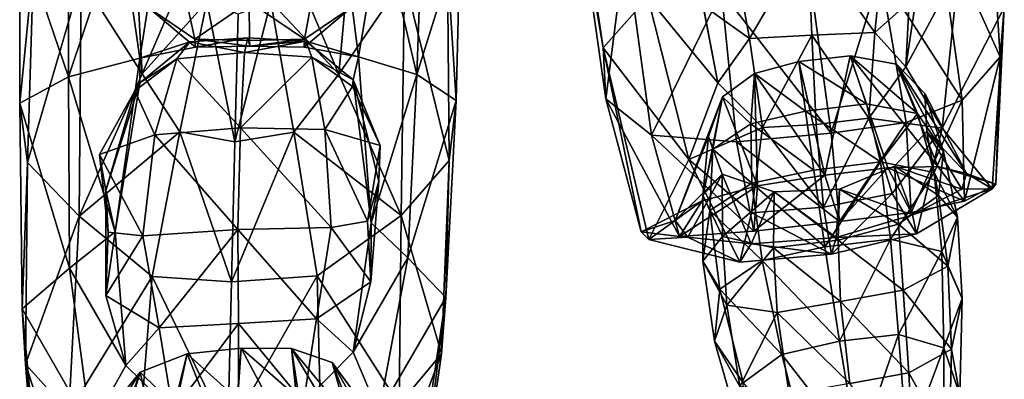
# Model space of a CAD drawing. Extents: x -76 to 76, y -20 to 79.
# Tile 93 of 175: x 4.168 to 6.144, y -14.185 to -13.463. Entities that reach past the tile are written whole.
import ezdxf

# ---------------------------------------------------------------- set-up
doc = ezdxf.new("R2010")
doc.units = 0

msp = doc.modelspace()

# ---------------------------------------------------------------- linework, layer by layer
for points in [[(5.4282, -13.4178, 0.3282), (5.3391, -13.52, 0.4906), (5.2763, -13.0991, 0.6424)], [(5.287, -13.2167, 0.8651), (5.2763, -13.0991, 0.6424), (5.3391, -13.52, 0.4906)], [(6.1358, -13.5378, 0.7223), (6.1118, -13.1538, 0.8352), (6.0069, -13.2518, 1.0936)], [(6.1358, -13.5378, 0.7223), (6.144, -13.4389, 0.4775), (6.1118, -13.1538, 0.8352)], [(5.3444, -13.6221, 0.7494), (5.287, -13.2167, 0.8651), (5.3391, -13.52, 0.4906)], [(5.287, -13.2167, 0.8651), (5.3444, -13.6221, 0.7494), (5.3838, -13.3126, 1.1262)], [(6.0594, -13.625, 0.9606), (6.0069, -13.2518, 1.0936), (5.8952, -13.3703, 1.2394)], [(6.0594, -13.625, 0.9606), (6.1358, -13.5378, 0.7223), (6.0069, -13.2518, 1.0936)], [(4.2651, -13.2719, 0.5034), (4.2658, -13.5782, 0.4515), (4.1679, -13.2914, 0.6665)], [(4.2651, -13.2719, 0.5034), (4.3694, -13.2685, 0.3824), (4.2658, -13.5782, 0.4515)], [(4.3694, -13.2685, 0.3824), (4.4089, -13.5404, 0.3446), (4.2658, -13.5782, 0.4515)], [(4.4251, -13.4381, 0.2852), (4.4089, -13.5404, 0.3446), (4.3694, -13.2685, 0.3824)], [(4.8934, -13.2683, 0.3847), (4.8479, -13.5381, 0.3444), (4.8353, -13.4376, 0.2855)], [(4.965, -13.5734, 0.4522), (4.8479, -13.5381, 0.3444), (4.8934, -13.2683, 0.3847)], [(4.9754, -13.2741, 0.5072), (4.965, -13.5734, 0.4522), (4.8934, -13.2683, 0.3847)], [(4.9754, -13.2741, 0.5072), (5.052, -13.2948, 0.6688), (4.965, -13.5734, 0.4522)], [(4.1952, -13.3521, 0.8832), (4.1679, -13.2914, 0.6665), (4.1677, -13.6305, 0.6182)], [(4.2658, -13.5782, 0.4515), (4.1677, -13.6305, 0.6182), (4.1679, -13.2914, 0.6665)], [(5.052, -13.2948, 0.6688), (5.0437, -13.6257, 0.615), (4.965, -13.5734, 0.4522)], [(5.052, -13.2948, 0.6688), (5.0265, -13.354, 0.877), (5.0437, -13.6257, 0.615)], [(5.6325, -13.501, 0.0048), (5.5978, -13.3111, 0.0227), (5.7496, -13.3003, 0.0138)], [(5.7578, -13.4942, -0.0043), (5.6325, -13.501, 0.0048), (5.7496, -13.3003, 0.0138)], [(5.9033, -13.2994, 0.0257), (5.884, -13.489, 0.007), (5.7496, -13.3003, 0.0138)], [(5.884, -13.489, 0.007), (5.7578, -13.4942, -0.0043), (5.7496, -13.3003, 0.0138)], [(5.884, -13.489, 0.007), (5.9033, -13.2994, 0.0257), (5.9681, -13.4138, 0.0587)], [(5.9604, -13.2836, 0.2298), (6.0525, -13.3592, 0.3227), (5.9466, -13.558, 0.098)], [(5.9604, -13.2836, 0.2298), (5.9466, -13.558, 0.098), (5.9681, -13.4138, 0.0587)], [(4.3987, -13.3014, 1.3028), (4.2908, -13.3801, 1.1099), (4.4136, -13.5716, 1.3203)], [(4.3987, -13.3014, 1.3028), (4.4136, -13.5716, 1.3203), (4.4849, -13.4053, 1.4209)], [(4.8081, -13.5723, 1.3058), (4.833, -13.301, 1.2943), (4.7371, -13.4056, 1.4149)], [(4.833, -13.301, 1.2943), (4.8081, -13.5723, 1.3058), (4.9398, -13.38, 1.0971)], [(5.3444, -13.6221, 0.7494), (5.4362, -13.6948, 0.995), (5.3838, -13.3126, 1.1262)], [(5.5764, -13.4071, 1.2602), (5.3838, -13.3126, 1.1262), (5.4362, -13.6948, 0.995)], [(5.4282, -13.4178, 0.3282), (5.5168, -13.3178, 0.2313), (5.569, -13.59, 0.0964)], [(5.5393, -13.435, 0.0556), (5.569, -13.59, 0.0964), (5.5168, -13.3178, 0.2313)], [(5.6325, -13.501, 0.0048), (5.5393, -13.435, 0.0556), (5.5978, -13.3111, 0.0227)], [(4.1833, -13.75, 0.8663), (4.1952, -13.3521, 0.8832), (4.1677, -13.6305, 0.6182)], [(4.1952, -13.3521, 0.8832), (4.1833, -13.75, 0.8663), (4.2908, -13.3801, 1.1099)], [(5.0265, -13.354, 0.877), (4.9398, -13.38, 1.0971), (5.0298, -13.7459, 0.8496)], [(5.0265, -13.354, 0.877), (5.0298, -13.7459, 0.8496), (5.0437, -13.6257, 0.615)], [(6.0525, -13.3592, 0.3227), (6.0196, -13.681, 0.1761), (5.9466, -13.558, 0.098)], [(6.0525, -13.3592, 0.3227), (6.144, -13.4389, 0.4775), (6.0196, -13.681, 0.1761)], [(5.8952, -13.3703, 1.2394), (5.7558, -13.3937, 1.3075), (5.7963, -13.691, 1.1431)], [(5.9468, -13.6696, 1.0957), (5.8952, -13.3703, 1.2394), (5.7963, -13.691, 1.1431)], [(5.9468, -13.6696, 1.0957), (6.0594, -13.625, 0.9606), (5.8952, -13.3703, 1.2394)], [(4.1833, -13.75, 0.8663), (4.2871, -13.8574, 1.1585), (4.2908, -13.3801, 1.1099)], [(4.2908, -13.3801, 1.1099), (4.2871, -13.8574, 1.1585), (4.4136, -13.5716, 1.3203)], [(4.8081, -13.5723, 1.3058), (4.9336, -13.8563, 1.1301), (4.9398, -13.38, 1.0971)], [(4.9398, -13.38, 1.0971), (4.9336, -13.8563, 1.1301), (5.0298, -13.7459, 0.8496)], [(5.7963, -13.691, 1.1431), (5.7558, -13.3937, 1.3075), (5.5764, -13.4071, 1.2602)], [(4.5435, -13.4276, 1.4902), (4.4849, -13.4053, 1.4209), (4.4136, -13.5716, 1.3203)], [(4.8081, -13.5723, 1.3058), (4.7371, -13.4056, 1.4149), (4.6718, -13.4278, 1.4881)], [(5.4282, -13.4178, 0.3282), (5.5105, -13.744, 0.1736), (5.3391, -13.52, 0.4906)], [(5.5105, -13.744, 0.1736), (5.4282, -13.4178, 0.3282), (5.569, -13.59, 0.0964)], [(5.6065, -13.7086, 1.1179), (5.5764, -13.4071, 1.2602), (5.4362, -13.6948, 0.995)], [(5.6065, -13.7086, 1.1179), (5.7963, -13.691, 1.1431), (5.5764, -13.4071, 1.2602)], [(5.884, -13.489, 0.007), (5.9681, -13.4138, 0.0587), (5.9466, -13.558, 0.098)], [(4.5204, -13.5186, 0.3149), (4.4089, -13.5404, 0.3446), (4.4251, -13.4381, 0.2852)], [(4.4894, -13.6881, 1.4118), (4.5435, -13.4276, 1.4902), (4.4136, -13.5716, 1.3203)], [(4.519, -13.5024, 0.2717), (4.4251, -13.4381, 0.2852), (4.502, -13.4227, 0.2076)], [(4.519, -13.5024, 0.2717), (4.5204, -13.5186, 0.3149), (4.4251, -13.4381, 0.2852)], [(4.4894, -13.6881, 1.4118), (4.5997, -13.7081, 1.4736), (4.5435, -13.4276, 1.4902)], [(4.519, -13.5024, 0.2717), (4.502, -13.4227, 0.2076), (4.6281, -13.4273, 0.1954)], [(4.6291, -13.5052, 0.2633), (4.519, -13.5024, 0.2717), (4.6281, -13.4273, 0.1954)], [(4.5997, -13.7081, 1.4736), (4.6063, -13.4525, 1.5454), (4.5435, -13.4276, 1.4902)], [(4.7181, -13.6887, 1.4019), (4.6718, -13.4278, 1.4881), (4.5997, -13.7081, 1.4736)], [(4.6718, -13.4278, 1.4881), (4.6063, -13.4525, 1.5454), (4.5997, -13.7081, 1.4736)], [(4.7543, -13.4223, 0.2078), (4.7392, -13.5025, 0.2716), (4.6281, -13.4273, 0.1954)], [(4.7392, -13.5025, 0.2716), (4.6291, -13.5052, 0.2633), (4.6281, -13.4273, 0.1954)], [(4.7181, -13.6887, 1.4019), (4.8081, -13.5723, 1.3058), (4.6718, -13.4278, 1.4881)], [(4.7392, -13.5025, 0.2716), (4.8353, -13.4376, 0.2855), (4.7387, -13.5183, 0.3147)], [(4.8353, -13.4376, 0.2855), (4.8479, -13.5381, 0.3444), (4.7387, -13.5183, 0.3147)], [(4.7392, -13.5025, 0.2716), (4.7543, -13.4223, 0.2078), (4.8353, -13.4376, 0.2855)], [(5.5393, -13.435, 0.0556), (5.6325, -13.501, 0.0048), (5.569, -13.59, 0.0964)], [(6.144, -13.4389, 0.4775), (6.1194, -13.8023, 0.2957), (6.0196, -13.681, 0.1761)], [(6.1267, -13.7932, 0.5949), (6.1194, -13.8023, 0.2957), (6.144, -13.4389, 0.4775)], [(6.1358, -13.5378, 0.7223), (6.1267, -13.7932, 0.5949), (6.144, -13.4389, 0.4775)], [(5.6325, -13.501, 0.0048), (5.7578, -13.4942, -0.0043), (5.6587, -13.6793, 0.0391)], [(5.7578, -13.4942, -0.0043), (5.7664, -13.6736, 0.0302), (5.6587, -13.6793, 0.0391)], [(5.884, -13.489, 0.007), (5.8721, -13.6606, 0.0406), (5.7578, -13.4942, -0.0043)], [(5.8721, -13.6606, 0.0406), (5.7664, -13.6736, 0.0302), (5.7578, -13.4942, -0.0043)], [(5.8721, -13.6606, 0.0406), (5.884, -13.489, 0.007), (5.9466, -13.558, 0.098)], [(4.5093, -13.5075, 0.2809), (4.409, -13.5897, 0.2559), (4.4089, -13.5404, 0.3446)], [(4.5204, -13.5186, 0.3149), (4.5093, -13.5075, 0.2809), (4.4089, -13.5404, 0.3446)], [(4.5093, -13.5075, 0.2809), (4.483, -13.5418, 0.1982), (4.409, -13.5897, 0.2559)], [(4.483, -13.5418, 0.1982), (4.5093, -13.5075, 0.2809), (4.6187, -13.5293, 0.1918)], [(4.5093, -13.5075, 0.2809), (4.5204, -13.5186, 0.3149), (4.6256, -13.4997, 0.2751)], [(4.5093, -13.5075, 0.2809), (4.6256, -13.4997, 0.2751), (4.6187, -13.5293, 0.1918)], [(4.519, -13.5024, 0.2717), (4.6291, -13.5052, 0.2633), (4.6296, -13.5166, 0.3082)], [(4.5204, -13.5186, 0.3149), (4.519, -13.5024, 0.2717), (4.6296, -13.5166, 0.3082)], [(4.5204, -13.5186, 0.3149), (4.6296, -13.5166, 0.3082), (4.6256, -13.4997, 0.2751)], [(4.6256, -13.4997, 0.2751), (4.7419, -13.5067, 0.2805), (4.6187, -13.5293, 0.1918)], [(4.7419, -13.5067, 0.2805), (4.7541, -13.5382, 0.1976), (4.6187, -13.5293, 0.1918)], [(4.7419, -13.5067, 0.2805), (4.6256, -13.4997, 0.2751), (4.6296, -13.5166, 0.3082)], [(4.6291, -13.5052, 0.2633), (4.7392, -13.5025, 0.2716), (4.6296, -13.5166, 0.3082)], [(4.7392, -13.5025, 0.2716), (4.7387, -13.5183, 0.3147), (4.6296, -13.5166, 0.3082)], [(4.7387, -13.5183, 0.3147), (4.7419, -13.5067, 0.2805), (4.6296, -13.5166, 0.3082)], [(4.7419, -13.5067, 0.2805), (4.7387, -13.5183, 0.3147), (4.8479, -13.5381, 0.3444)], [(4.7419, -13.5067, 0.2805), (4.8368, -13.5839, 0.255), (4.7541, -13.5382, 0.1976)], [(4.8368, -13.5839, 0.255), (4.7419, -13.5067, 0.2805), (4.8479, -13.5381, 0.3444)], [(5.6325, -13.501, 0.0048), (5.6587, -13.6793, 0.0391), (5.569, -13.59, 0.0964)], [(4.483, -13.5418, 0.1982), (4.6187, -13.5293, 0.1918), (4.6108, -13.68, 0.0862)], [(4.6108, -13.68, 0.0862), (4.6187, -13.5293, 0.1918), (4.7541, -13.5382, 0.1976)], [(5.3444, -13.6221, 0.7494), (5.3391, -13.52, 0.4906), (5.4151, -13.8891, 0.614)], [(5.5105, -13.744, 0.1736), (5.4307, -13.904, 0.2932), (5.3391, -13.52, 0.4906)], [(5.3391, -13.52, 0.4906), (5.4307, -13.904, 0.2932), (5.4151, -13.8891, 0.614)], [(5.8673, -13.6323, 0.7696), (5.8349, -13.536, 0.6855), (5.7318, -13.547, 0.7127)], [(5.784, -13.7751, 0.8328), (5.7318, -13.547, 0.7127), (5.8349, -13.536, 0.6855)], [(5.9101, -13.7606, 0.8102), (5.784, -13.7751, 0.8328), (5.8349, -13.536, 0.6855)], [(5.8673, -13.6323, 0.7696), (5.97, -13.6513, 0.6839), (5.8349, -13.536, 0.6855)], [(5.9101, -13.7606, 0.8102), (5.8349, -13.536, 0.6855), (6.0103, -13.7579, 0.7199)], [(5.97, -13.6513, 0.6839), (5.9273, -13.5526, 0.6085), (5.8349, -13.536, 0.6855)], [(5.8349, -13.536, 0.6855), (5.9273, -13.5526, 0.6085), (6.0103, -13.7579, 0.7199)], [(4.2658, -13.5782, 0.4515), (4.4089, -13.5404, 0.3446), (4.3596, -13.889, 0.2206)], [(4.3596, -13.889, 0.2206), (4.4089, -13.5404, 0.3446), (4.409, -13.5897, 0.2559)], [(4.483, -13.5418, 0.1982), (4.399, -13.606, 0.1959), (4.409, -13.5897, 0.2559)], [(4.483, -13.5418, 0.1982), (4.4389, -13.6942, 0.0956), (4.399, -13.606, 0.1959)], [(4.4389, -13.6942, 0.0956), (4.483, -13.5418, 0.1982), (4.6108, -13.68, 0.0862)], [(4.7803, -13.6836, 0.0943), (4.6108, -13.68, 0.0862), (4.7541, -13.5382, 0.1976)], [(4.7803, -13.6836, 0.0943), (4.7541, -13.5382, 0.1976), (4.8354, -13.5972, 0.1947)], [(4.8368, -13.5839, 0.255), (4.8354, -13.5972, 0.1947), (4.7541, -13.5382, 0.1976)], [(4.8368, -13.5839, 0.255), (4.8479, -13.5381, 0.3444), (4.873, -13.871, 0.219)], [(4.873, -13.871, 0.219), (4.8479, -13.5381, 0.3444), (4.965, -13.5734, 0.4522)], [(5.7452, -13.647, 0.7947), (5.7318, -13.547, 0.7127), (5.6428, -13.571, 0.7059)], [(5.6428, -13.571, 0.7059), (5.7318, -13.547, 0.7127), (5.784, -13.7751, 0.8328)], [(5.7452, -13.647, 0.7947), (5.8673, -13.6323, 0.7696), (5.7318, -13.547, 0.7127)], [(6.0217, -13.7274, 0.5101), (5.9842, -13.6111, 0.4659), (5.9273, -13.5526, 0.6085)], [(6.0679, -13.7715, 0.5179), (6.0103, -13.7579, 0.7199), (5.9273, -13.5526, 0.6085)], [(5.97, -13.6513, 0.6839), (6.0217, -13.7274, 0.5101), (5.9273, -13.5526, 0.6085)], [(5.9842, -13.6111, 0.4659), (6.0679, -13.7715, 0.5179), (5.9273, -13.5526, 0.6085)], [(6.1358, -13.5378, 0.7223), (6.0594, -13.625, 0.9606), (6.064, -13.8274, 0.8358)], [(6.1267, -13.7932, 0.5949), (6.1358, -13.5378, 0.7223), (6.064, -13.8274, 0.8358)], [(4.4894, -13.6881, 1.4118), (4.4136, -13.5716, 1.3203), (4.2871, -13.8574, 1.1585)], [(4.8081, -13.5723, 1.3058), (4.7181, -13.6887, 1.4019), (4.9336, -13.8563, 1.1301)], [(4.9467, -13.9409, 0.3173), (4.873, -13.871, 0.219), (4.965, -13.5734, 0.4522)], [(4.9467, -13.9409, 0.3173), (4.965, -13.5734, 0.4522), (5.0437, -13.6257, 0.615)], [(5.6352, -13.6722, 0.7868), (5.6428, -13.571, 0.7059), (5.5787, -13.6179, 0.6377)], [(5.6428, -13.571, 0.7059), (5.6489, -13.7968, 0.8315), (5.5787, -13.6179, 0.6377)], [(5.6352, -13.6722, 0.7868), (5.7452, -13.647, 0.7947), (5.6428, -13.571, 0.7059)], [(5.6489, -13.7968, 0.8315), (5.6428, -13.571, 0.7059), (5.784, -13.7751, 0.8328)], [(5.8721, -13.6606, 0.0406), (5.9466, -13.558, 0.098), (6.0196, -13.681, 0.1761)], [(4.2658, -13.5782, 0.4515), (4.268, -13.9616, 0.3187), (4.1677, -13.6305, 0.6182)], [(4.268, -13.9616, 0.3187), (4.2658, -13.5782, 0.4515), (4.3596, -13.889, 0.2206)], [(4.3404, -13.8059, 0.1582), (4.3596, -13.889, 0.2206), (4.409, -13.5897, 0.2559)], [(4.3404, -13.8059, 0.1582), (4.409, -13.5897, 0.2559), (4.399, -13.606, 0.1959)], [(4.8915, -13.7159, 0.1183), (4.8354, -13.5972, 0.1947), (4.8368, -13.5839, 0.255)], [(4.8885, -13.7872, 0.1562), (4.8368, -13.5839, 0.255), (4.873, -13.871, 0.219)], [(4.8885, -13.7872, 0.1562), (4.8915, -13.7159, 0.1183), (4.8368, -13.5839, 0.255)], [(5.5105, -13.744, 0.1736), (5.569, -13.59, 0.0964), (5.6587, -13.6793, 0.0391)], [(4.4389, -13.6942, 0.0956), (4.3278, -13.7338, 0.1203), (4.399, -13.606, 0.1959)], [(4.3278, -13.7338, 0.1203), (4.3404, -13.8059, 0.1582), (4.399, -13.606, 0.1959)], [(4.8915, -13.7159, 0.1183), (4.7803, -13.6836, 0.0943), (4.8354, -13.5972, 0.1947)], [(6.0679, -13.7715, 0.5179), (5.9842, -13.6111, 0.4659), (5.9886, -13.6874, 0.3234)], [(5.9842, -13.6111, 0.4659), (6.0217, -13.7274, 0.5101), (5.9886, -13.6874, 0.3234)], [(4.268, -13.9616, 0.3187), (4.1725, -14.0434, 0.4905), (4.1677, -13.6305, 0.6182)], [(4.1833, -13.75, 0.8663), (4.1677, -13.6305, 0.6182), (4.1725, -14.0434, 0.4905)], [(5.0228, -14.0205, 0.4842), (4.9467, -13.9409, 0.3173), (5.0437, -13.6257, 0.615)], [(5.0228, -14.0205, 0.4842), (5.0437, -13.6257, 0.615), (5.0298, -13.7459, 0.8496)], [(5.3444, -13.6221, 0.7494), (5.4151, -13.8891, 0.614), (5.4918, -13.8981, 0.868)], [(5.4362, -13.6948, 0.995), (5.3444, -13.6221, 0.7494), (5.4918, -13.8981, 0.868)], [(5.4833, -13.8658, 0.5337), (5.5502, -13.6973, 0.4811), (5.5787, -13.6179, 0.6377)], [(5.5377, -13.8267, 0.7505), (5.4833, -13.8658, 0.5337), (5.5787, -13.6179, 0.6377)], [(5.6489, -13.7968, 0.8315), (5.5377, -13.8267, 0.7505), (5.5787, -13.6179, 0.6377)], [(5.5592, -13.7232, 0.7089), (5.5787, -13.6179, 0.6377), (5.5502, -13.6973, 0.4811)], [(5.5592, -13.7232, 0.7089), (5.6352, -13.6722, 0.7868), (5.5787, -13.6179, 0.6377)], [(5.8673, -13.6323, 0.7696), (5.7452, -13.647, 0.7947), (5.8955, -13.7482, 0.8291)], [(5.8673, -13.6323, 0.7696), (5.8955, -13.7482, 0.8291), (5.97, -13.6513, 0.6839)], [(5.9468, -13.6696, 1.0957), (5.9568, -13.8502, 0.944), (6.0594, -13.625, 0.9606)], [(5.9568, -13.8502, 0.944), (6.064, -13.8274, 0.8358), (6.0594, -13.625, 0.9606)], [(5.7452, -13.647, 0.7947), (5.6352, -13.6722, 0.7868), (5.7615, -13.765, 0.8529)], [(5.7452, -13.647, 0.7947), (5.7615, -13.765, 0.8529), (5.8955, -13.7482, 0.8291)], [(5.8955, -13.7482, 0.8291), (6.0035, -13.7698, 0.7389), (5.97, -13.6513, 0.6839)], [(6.0217, -13.7274, 0.5101), (5.97, -13.6513, 0.6839), (6.0035, -13.7698, 0.7389)], [(5.6352, -13.6722, 0.7868), (5.5592, -13.7232, 0.7089), (5.6371, -13.7913, 0.8438)], [(5.6352, -13.6722, 0.7868), (5.6371, -13.7913, 0.8438), (5.7615, -13.765, 0.8529)], [(5.6587, -13.6793, 0.0391), (5.7664, -13.6736, 0.0302), (5.7814, -13.839, 0.1003)], [(5.7814, -13.839, 0.1003), (5.7664, -13.6736, 0.0302), (5.8721, -13.6606, 0.0406)], [(5.9192, -13.8117, 0.1122), (5.7814, -13.839, 0.1003), (5.8721, -13.6606, 0.0406)], [(5.9468, -13.6696, 1.0957), (5.7963, -13.691, 1.1431), (5.8132, -13.8681, 0.9704)], [(5.9568, -13.8502, 0.944), (5.9468, -13.6696, 1.0957), (5.8132, -13.8681, 0.9704)], [(5.9192, -13.8117, 0.1122), (5.8721, -13.6606, 0.0406), (6.0196, -13.681, 0.1761)], [(4.4336, -13.9785, 1.3116), (4.4894, -13.6881, 1.4118), (4.2871, -13.8574, 1.1585)], [(4.4389, -13.6942, 0.0956), (4.4147, -13.8967, 0.0154), (4.3278, -13.7338, 0.1203)], [(4.4147, -13.8967, 0.0154), (4.4389, -13.6942, 0.0956), (4.6056, -13.8838, 0.0031)], [(4.4894, -13.6881, 1.4118), (4.4336, -13.9785, 1.3116), (4.593, -13.9891, 1.3659)], [(4.4389, -13.6942, 0.0956), (4.6108, -13.68, 0.0862), (4.6056, -13.8838, 0.0031)], [(4.5997, -13.7081, 1.4736), (4.4894, -13.6881, 1.4118), (4.593, -13.9891, 1.3659)], [(4.7181, -13.6887, 1.4019), (4.5997, -13.7081, 1.4736), (4.593, -13.9891, 1.3659)], [(4.7646, -13.9773, 1.2939), (4.7181, -13.6887, 1.4019), (4.593, -13.9891, 1.3659)], [(4.7927, -13.8798, 0.0136), (4.6056, -13.8838, 0.0031), (4.6108, -13.68, 0.0862)], [(4.7803, -13.6836, 0.0943), (4.7927, -13.8798, 0.0136), (4.6108, -13.68, 0.0862)], [(4.7181, -13.6887, 1.4019), (4.7646, -13.9773, 1.2939), (4.9336, -13.8563, 1.1301)], [(4.7803, -13.6836, 0.0943), (4.8915, -13.7159, 0.1183), (4.866, -13.8673, 0.0528)], [(4.7927, -13.8798, 0.0136), (4.7803, -13.6836, 0.0943), (4.866, -13.8673, 0.0528)], [(5.6065, -13.7086, 1.1179), (5.4362, -13.6948, 0.995), (5.6414, -13.8876, 0.9659)], [(5.4362, -13.6948, 0.995), (5.4918, -13.8981, 0.868), (5.6414, -13.8876, 0.9659)], [(5.6367, -13.8504, 0.1092), (5.5105, -13.744, 0.1736), (5.6587, -13.6793, 0.0391)], [(5.7963, -13.691, 1.1431), (5.6065, -13.7086, 1.1179), (5.8132, -13.8681, 0.9704)], [(5.6367, -13.8504, 0.1092), (5.6587, -13.6793, 0.0391), (5.7814, -13.839, 0.1003)], [(5.9192, -13.8117, 0.1122), (6.0196, -13.681, 0.1761), (5.9676, -13.8929, 0.1856)], [(6.059, -13.8032, 0.3156), (5.9886, -13.6874, 0.3234), (5.9237, -13.7572, 0.2464)], [(5.9237, -13.7572, 0.2464), (5.9886, -13.6874, 0.3234), (6.0122, -13.8162, 0.3409)], [(6.0196, -13.681, 0.1761), (6.1194, -13.8023, 0.2957), (5.9676, -13.8929, 0.1856)], [(6.0217, -13.7274, 0.5101), (6.0122, -13.8162, 0.3409), (5.9886, -13.6874, 0.3234)], [(6.059, -13.8032, 0.3156), (6.0679, -13.7715, 0.5179), (5.9886, -13.6874, 0.3234)], [(5.5502, -13.6973, 0.4811), (5.4833, -13.8658, 0.5337), (5.5777, -13.7728, 0.3206)], [(5.5389, -13.8152, 0.5236), (5.5592, -13.7232, 0.7089), (5.5502, -13.6973, 0.4811)], [(5.5389, -13.8152, 0.5236), (5.5502, -13.6973, 0.4811), (5.5777, -13.7728, 0.3206)], [(5.6065, -13.7086, 1.1179), (5.6414, -13.8876, 0.9659), (5.8132, -13.8681, 0.9704)], [(4.3404, -13.8059, 0.1582), (4.3278, -13.7338, 0.1203), (4.3452, -13.8896, 0.0551)], [(4.4147, -13.8967, 0.0154), (4.3452, -13.8896, 0.0551), (4.3278, -13.7338, 0.1203)], [(4.8915, -13.7159, 0.1183), (4.8885, -13.7872, 0.1562), (4.866, -13.8673, 0.0528)], [(5.5592, -13.7232, 0.7089), (5.5389, -13.8152, 0.5236), (5.5528, -13.8459, 0.7604)], [(5.5592, -13.7232, 0.7089), (5.5528, -13.8459, 0.7604), (5.6371, -13.7913, 0.8438)], [(6.0499, -13.8593, 0.5489), (6.0217, -13.7274, 0.5101), (6.0035, -13.7698, 0.7389)], [(6.0217, -13.7274, 0.5101), (6.0499, -13.8593, 0.5489), (6.0122, -13.8162, 0.3409)], [(4.1795, -14.1539, 0.7742), (4.1833, -13.75, 0.8663), (4.1725, -14.0434, 0.4905)], [(4.1833, -13.75, 0.8663), (4.1795, -14.1539, 0.7742), (4.2871, -13.8574, 1.1585)], [(5.0147, -14.1334, 0.7528), (5.0298, -13.7459, 0.8496), (4.9336, -13.8563, 1.1301)], [(5.0147, -14.1334, 0.7528), (5.0228, -14.0205, 0.4842), (5.0298, -13.7459, 0.8496)], [(5.6135, -13.9498, 0.1807), (5.4307, -13.904, 0.2932), (5.5105, -13.744, 0.1736)], [(5.6367, -13.8504, 0.1092), (5.6135, -13.9498, 0.1807), (5.5105, -13.744, 0.1736)], [(5.8955, -13.7482, 0.8291), (5.7615, -13.765, 0.8529), (5.7838, -13.9192, 0.8636)], [(5.9153, -13.9033, 0.8394), (5.8955, -13.7482, 0.8291), (5.7838, -13.9192, 0.8636)], [(5.8955, -13.7482, 0.8291), (5.9153, -13.9033, 0.8394), (6.0035, -13.7698, 0.7389)], [(5.4833, -13.8658, 0.5337), (5.5085, -13.8995, 0.3128), (5.5777, -13.7728, 0.3206)], [(5.5085, -13.8995, 0.3128), (5.6362, -13.9131, 0.2192), (5.5777, -13.7728, 0.3206)], [(5.5781, -13.898, 0.3396), (5.5389, -13.8152, 0.5236), (5.5777, -13.7728, 0.3206)], [(5.6362, -13.9131, 0.2192), (5.6818, -13.8083, 0.2412), (5.5777, -13.7728, 0.3206)], [(5.5781, -13.898, 0.3396), (5.5777, -13.7728, 0.3206), (5.6818, -13.8083, 0.2412)], [(5.7838, -13.9192, 0.8636), (5.7615, -13.765, 0.8529), (5.6371, -13.7913, 0.8438)], [(5.784, -13.7751, 0.8328), (5.9101, -13.7606, 0.8102), (5.8132, -13.8681, 0.9704)], [(5.9101, -13.7606, 0.8102), (5.9568, -13.8502, 0.944), (5.8132, -13.8681, 0.9704)], [(5.9597, -13.8549, 0.2246), (5.9237, -13.7572, 0.2464), (5.8134, -13.8032, 0.223)], [(5.9237, -13.7572, 0.2464), (5.9315, -13.8731, 0.2692), (5.8134, -13.8032, 0.223)], [(5.9101, -13.7606, 0.8102), (6.0103, -13.7579, 0.7199), (6.064, -13.8274, 0.8358)], [(5.9568, -13.8502, 0.944), (5.9101, -13.7606, 0.8102), (6.064, -13.8274, 0.8358)], [(5.9153, -13.9033, 0.8394), (6.0186, -13.9279, 0.7529), (6.0035, -13.7698, 0.7389)], [(5.9597, -13.8549, 0.2246), (6.059, -13.8032, 0.3156), (5.9237, -13.7572, 0.2464)], [(5.9315, -13.8731, 0.2692), (5.9237, -13.7572, 0.2464), (6.0122, -13.8162, 0.3409)], [(6.0499, -13.8593, 0.5489), (6.0035, -13.7698, 0.7389), (6.0186, -13.9279, 0.7529)], [(6.0679, -13.7715, 0.5179), (6.1267, -13.7932, 0.5949), (6.0103, -13.7579, 0.7199)], [(6.1267, -13.7932, 0.5949), (6.064, -13.8274, 0.8358), (6.0103, -13.7579, 0.7199)], [(6.0679, -13.7715, 0.5179), (6.059, -13.8032, 0.3156), (6.1194, -13.8023, 0.2957)], [(6.1267, -13.7932, 0.5949), (6.0679, -13.7715, 0.5179), (6.1194, -13.8023, 0.2957)], [(4.8885, -13.7872, 0.1562), (4.8723, -13.9893, 0.049), (4.866, -13.8673, 0.0528)], [(4.8885, -13.7872, 0.1562), (4.873, -13.871, 0.219), (4.8723, -13.9893, 0.049)], [(5.6581, -13.9465, 0.8526), (5.6371, -13.7913, 0.8438), (5.5528, -13.8459, 0.7604)], [(5.6581, -13.9465, 0.8526), (5.7838, -13.9192, 0.8636), (5.6371, -13.7913, 0.8438)], [(5.6489, -13.7968, 0.8315), (5.784, -13.7751, 0.8328), (5.6414, -13.8876, 0.9659)], [(5.784, -13.7751, 0.8328), (5.8132, -13.8681, 0.9704), (5.6414, -13.8876, 0.9659)], [(4.3404, -13.8059, 0.1582), (4.3409, -14.0163, 0.0517), (4.3596, -13.889, 0.2206)], [(4.3409, -14.0163, 0.0517), (4.3404, -13.8059, 0.1582), (4.3452, -13.8896, 0.0551)], [(5.6489, -13.7968, 0.8315), (5.6414, -13.8876, 0.9659), (5.4918, -13.8981, 0.868)], [(5.5377, -13.8267, 0.7505), (5.6489, -13.7968, 0.8315), (5.4918, -13.8981, 0.868)], [(5.6809, -13.9211, 0.2655), (5.5781, -13.898, 0.3396), (5.6818, -13.8083, 0.2412)], [(5.6362, -13.9131, 0.2192), (5.8066, -13.9003, 0.2056), (5.6818, -13.8083, 0.2412)], [(5.6809, -13.9211, 0.2655), (5.6818, -13.8083, 0.2412), (5.8107, -13.9057, 0.2569)], [(5.8066, -13.9003, 0.2056), (5.8134, -13.8032, 0.223), (5.6818, -13.8083, 0.2412)], [(5.6818, -13.8083, 0.2412), (5.8134, -13.8032, 0.223), (5.8107, -13.9057, 0.2569)], [(5.7814, -13.839, 0.1003), (5.9192, -13.8117, 0.1122), (5.7969, -13.9335, 0.1705)], [(5.9192, -13.8117, 0.1122), (5.9676, -13.8929, 0.1856), (5.7969, -13.9335, 0.1705)], [(5.8066, -13.9003, 0.2056), (5.9597, -13.8549, 0.2246), (5.8134, -13.8032, 0.223)], [(5.9315, -13.8731, 0.2692), (5.8107, -13.9057, 0.2569), (5.8134, -13.8032, 0.223)], [(5.9597, -13.8549, 0.2246), (5.9676, -13.8929, 0.1856), (6.1194, -13.8023, 0.2957)], [(6.059, -13.8032, 0.3156), (5.9597, -13.8549, 0.2246), (6.1194, -13.8023, 0.2957)], [(5.4833, -13.8658, 0.5337), (5.5377, -13.8267, 0.7505), (5.4151, -13.8891, 0.614)], [(5.5377, -13.8267, 0.7505), (5.4918, -13.8981, 0.868), (5.4151, -13.8891, 0.614)], [(5.5389, -13.8152, 0.5236), (5.5781, -13.898, 0.3396), (5.5391, -13.9475, 0.5612)], [(5.5389, -13.8152, 0.5236), (5.5391, -13.9475, 0.5612), (5.5528, -13.8459, 0.7604)], [(5.9315, -13.8731, 0.2692), (6.0122, -13.8162, 0.3409), (6.0304, -13.9576, 0.3668)], [(6.0499, -13.8593, 0.5489), (6.0304, -13.9576, 0.3668), (6.0122, -13.8162, 0.3409)], [(5.5727, -14.0035, 0.7724), (5.5528, -13.8459, 0.7604), (5.5391, -13.9475, 0.5612)], [(5.5727, -14.0035, 0.7724), (5.6581, -13.9465, 0.8526), (5.5528, -13.8459, 0.7604)], [(5.6135, -13.9498, 0.1807), (5.6367, -13.8504, 0.1092), (5.7969, -13.9335, 0.1705)], [(5.6367, -13.8504, 0.1092), (5.7814, -13.839, 0.1003), (5.7969, -13.9335, 0.1705)], [(4.1795, -14.1539, 0.7742), (4.2661, -14.2502, 1.0476), (4.2871, -13.8574, 1.1585)], [(4.4336, -13.9785, 1.3116), (4.2871, -13.8574, 1.1585), (4.2661, -14.2502, 1.0476)], [(4.9291, -14.2352, 1.0162), (4.9336, -13.8563, 1.1301), (4.7646, -13.9773, 1.2939)], [(4.7927, -13.8798, 0.0136), (4.866, -13.8673, 0.0528), (4.8723, -13.9893, 0.049)], [(4.873, -13.871, 0.219), (4.9467, -13.9409, 0.3173), (4.8368, -14.1303, 0.0939)], [(4.873, -13.871, 0.219), (4.8368, -14.1303, 0.0939), (4.8723, -13.9893, 0.049)], [(4.9291, -14.2352, 1.0162), (5.0147, -14.1334, 0.7528), (4.9336, -13.8563, 1.1301)], [(5.4833, -13.8658, 0.5337), (5.4151, -13.8891, 0.614), (5.4307, -13.904, 0.2932)], [(5.5085, -13.8995, 0.3128), (5.4833, -13.8658, 0.5337), (5.4307, -13.904, 0.2932)], [(5.9597, -13.8549, 0.2246), (5.8066, -13.9003, 0.2056), (5.9676, -13.8929, 0.1856)], [(5.9315, -13.8731, 0.2692), (5.9407, -14.0058, 0.3006), (5.8107, -13.9057, 0.2569)], [(5.9407, -14.0058, 0.3006), (5.9315, -13.8731, 0.2692), (6.0304, -13.9576, 0.3668)], [(6.0596, -14.0223, 0.577), (6.0499, -13.8593, 0.5489), (6.0186, -13.9279, 0.7529)], [(6.0499, -13.8593, 0.5489), (6.0596, -14.0223, 0.577), (6.0304, -13.9576, 0.3668)], [(4.268, -13.9616, 0.3187), (4.3596, -13.889, 0.2206), (4.3806, -14.1569, 0.0961)], [(4.3409, -14.0163, 0.0517), (4.3806, -14.1569, 0.0961), (4.3596, -13.889, 0.2206)], [(4.3409, -14.0163, 0.0517), (4.3452, -13.8896, 0.0551), (4.4147, -13.8967, 0.0154)], [(4.448, -14.0812, -0.0001), (4.4147, -13.8967, 0.0154), (4.6056, -13.8838, 0.0031)], [(4.607, -14.0728, -0.0127), (4.448, -14.0812, -0.0001), (4.6056, -13.8838, 0.0031)], [(4.7927, -13.8798, 0.0136), (4.7635, -14.0633, -0.0018), (4.6056, -13.8838, 0.0031)], [(4.7635, -14.0633, -0.0018), (4.607, -14.0728, -0.0127), (4.6056, -13.8838, 0.0031)], [(4.7635, -14.0633, -0.0018), (4.7927, -13.8798, 0.0136), (4.8723, -13.9893, 0.049)], [(5.8066, -13.9003, 0.2056), (5.7969, -13.9335, 0.1705), (5.9676, -13.8929, 0.1856)], [(4.448, -14.0812, -0.0001), (4.3409, -14.0163, 0.0517), (4.4147, -13.8967, 0.0154)], [(5.5085, -13.8995, 0.3128), (5.4307, -13.904, 0.2932), (5.6135, -13.9498, 0.1807)], [(5.6362, -13.9131, 0.2192), (5.5085, -13.8995, 0.3128), (5.6135, -13.9498, 0.1807)], [(5.5781, -13.898, 0.3396), (5.5872, -14.0359, 0.367), (5.5391, -13.9475, 0.5612)], [(5.5781, -13.898, 0.3396), (5.6809, -13.9211, 0.2655), (5.5872, -14.0359, 0.367)], [(5.6362, -13.9131, 0.2192), (5.6135, -13.9498, 0.1807), (5.7969, -13.9335, 0.1705)], [(5.8066, -13.9003, 0.2056), (5.6362, -13.9131, 0.2192), (5.7969, -13.9335, 0.1705)], [(5.6809, -13.9211, 0.2655), (5.8107, -13.9057, 0.2569), (5.8152, -14.0287, 0.2959)], [(5.9153, -13.9033, 0.8394), (5.7838, -13.9192, 0.8636), (5.8129, -14.1081, 0.8233)], [(5.9407, -14.0058, 0.3006), (5.8152, -14.0287, 0.2959), (5.8107, -13.9057, 0.2569)], [(5.9315, -14.0945, 0.7989), (5.9153, -13.9033, 0.8394), (5.8129, -14.1081, 0.8233)], [(5.9153, -13.9033, 0.8394), (5.9315, -14.0945, 0.7989), (6.0186, -13.9279, 0.7529)], [(5.6809, -13.9211, 0.2655), (5.6883, -14.0509, 0.2983), (5.5872, -14.0359, 0.367)], [(5.7838, -13.9192, 0.8636), (5.6581, -13.9465, 0.8526), (5.8129, -14.1081, 0.8233)], [(5.6883, -14.0509, 0.2983), (5.6809, -13.9211, 0.2655), (5.8152, -14.0287, 0.2959)], [(5.9315, -14.0945, 0.7989), (6.0224, -14.1213, 0.7188), (6.0186, -13.9279, 0.7529)], [(6.0596, -14.0223, 0.577), (6.0186, -13.9279, 0.7529), (6.0224, -14.1213, 0.7188)], [(4.9467, -13.9409, 0.3173), (4.8888, -14.2516, 0.1813), (4.8368, -14.1303, 0.0939)], [(4.9467, -13.9409, 0.3173), (5.0228, -14.0205, 0.4842), (4.8888, -14.2516, 0.1813)], [(5.5624, -14.1083, 0.5889), (5.5727, -14.0035, 0.7724), (5.5391, -13.9475, 0.5612)], [(5.5624, -14.1083, 0.5889), (5.5391, -13.9475, 0.5612), (5.5872, -14.0359, 0.367)], [(5.6581, -13.9465, 0.8526), (5.5727, -14.0035, 0.7724), (5.6972, -14.135, 0.8116)], [(5.6581, -13.9465, 0.8526), (5.6972, -14.135, 0.8116), (5.8129, -14.1081, 0.8233)], [(4.268, -13.9616, 0.3187), (4.3108, -14.2824, 0.1836), (4.1725, -14.0434, 0.4905)], [(4.3108, -14.2824, 0.1836), (4.268, -13.9616, 0.3187), (4.3806, -14.1569, 0.0961)], [(5.9407, -14.0058, 0.3006), (6.0304, -13.9576, 0.3668), (6.0377, -14.1243, 0.4097)], [(6.0596, -14.0223, 0.577), (6.0377, -14.1243, 0.4097), (6.0304, -13.9576, 0.3668)], [(4.4092, -14.2892, 1.1882), (4.4336, -13.9785, 1.3116), (4.2661, -14.2502, 1.0476)], [(4.4092, -14.2892, 1.1882), (4.5857, -14.2924, 1.2202), (4.4336, -13.9785, 1.3116)], [(4.5857, -14.2924, 1.2202), (4.593, -13.9891, 1.3659), (4.4336, -13.9785, 1.3116)], [(4.7725, -14.2813, 1.1674), (4.7646, -13.9773, 1.2939), (4.5857, -14.2924, 1.2202)], [(4.7646, -13.9773, 1.2939), (4.593, -13.9891, 1.3659), (4.5857, -14.2924, 1.2202)], [(4.7635, -14.0633, -0.0018), (4.8723, -13.9893, 0.049), (4.8368, -14.1303, 0.0939)], [(4.7725, -14.2813, 1.1674), (4.9291, -14.2352, 1.0162), (4.7646, -13.9773, 1.2939)], [(5.5727, -14.0035, 0.7724), (5.5624, -14.1083, 0.5889), (5.6198, -14.1918, 0.7376)], [(5.5727, -14.0035, 0.7724), (5.6198, -14.1918, 0.7376), (5.6972, -14.135, 0.8116)], [(5.9407, -14.0058, 0.3006), (5.9525, -14.1719, 0.3491), (5.8152, -14.0287, 0.2959)], [(5.9525, -14.1719, 0.3491), (5.9407, -14.0058, 0.3006), (6.0377, -14.1243, 0.4097)], [(4.3409, -14.0163, 0.0517), (4.448, -14.0812, -0.0001), (4.3806, -14.1569, 0.0961)], [(5.0228, -14.0205, 0.4842), (4.9695, -14.378, 0.3169), (4.8888, -14.2516, 0.1813)], [(4.9785, -14.3853, 0.6423), (4.9695, -14.378, 0.3169), (5.0228, -14.0205, 0.4842)], [(5.0147, -14.1334, 0.7528), (4.9785, -14.3853, 0.6423), (5.0228, -14.0205, 0.4842)], [(5.6883, -14.0509, 0.2983), (5.8152, -14.0287, 0.2959), (5.834, -14.1928, 0.3451)], [(5.9525, -14.1719, 0.3491), (5.834, -14.1928, 0.3451), (5.8152, -14.0287, 0.2959)], [(6.055, -14.2157, 0.5633), (6.0596, -14.0223, 0.577), (6.0224, -14.1213, 0.7188)], [(6.0596, -14.0223, 0.577), (6.055, -14.2157, 0.5633), (6.0377, -14.1243, 0.4097)], [(4.1795, -14.1539, 0.7742), (4.1725, -14.0434, 0.4905), (4.201, -14.4195, 0.6623)], [(4.3108, -14.2824, 0.1836), (4.2074, -14.4161, 0.3223), (4.1725, -14.0434, 0.4905)], [(4.1725, -14.0434, 0.4905), (4.2074, -14.4161, 0.3223), (4.201, -14.4195, 0.6623)], [(5.6135, -14.1993, 0.411), (5.5624, -14.1083, 0.5889), (5.5872, -14.0359, 0.367)], [(5.6135, -14.1993, 0.411), (5.5872, -14.0359, 0.367), (5.6883, -14.0509, 0.2983)], [(5.7125, -14.2147, 0.3478), (5.6135, -14.1993, 0.411), (5.6883, -14.0509, 0.2983)], [(5.7125, -14.2147, 0.3478), (5.6883, -14.0509, 0.2983), (5.834, -14.1928, 0.3451)], [(4.7635, -14.0633, -0.0018), (4.7376, -14.2312, 0.0382), (4.607, -14.0728, -0.0127)], [(4.7376, -14.2312, 0.0382), (4.7635, -14.0633, -0.0018), (4.8368, -14.1303, 0.0939)], [(4.448, -14.0812, -0.0001), (4.4753, -14.2488, 0.0396), (4.3806, -14.1569, 0.0961)], [(4.448, -14.0812, -0.0001), (4.607, -14.0728, -0.0127), (4.4753, -14.2488, 0.0396)], [(4.607, -14.0728, -0.0127), (4.6067, -14.2464, 0.028), (4.4753, -14.2488, 0.0396)], [(4.7376, -14.2312, 0.0382), (4.6067, -14.2464, 0.028), (4.607, -14.0728, -0.0127)], [(5.5624, -14.1083, 0.5889), (5.6135, -14.1993, 0.411), (5.6161, -14.2949, 0.5754)], [(5.5624, -14.1083, 0.5889), (5.6161, -14.2949, 0.5754), (5.6198, -14.1918, 0.7376)], [(5.8501, -14.3305, 0.7284), (5.8129, -14.1081, 0.8233), (5.6972, -14.135, 0.8116)], [(5.9315, -14.0945, 0.7989), (5.8129, -14.1081, 0.8233), (5.8501, -14.3305, 0.7284)], [(5.949, -14.3186, 0.706), (5.9315, -14.0945, 0.7989), (5.8501, -14.3305, 0.7284)], [(5.9315, -14.0945, 0.7989), (5.949, -14.3186, 0.706), (6.0224, -14.1213, 0.7188)], [(4.6044, -14.2239, 0.8742), (4.6125, -14.1221, 0.7927), (4.5041, -14.1336, 0.7742)], [(4.5041, -14.1336, 0.7742), (4.6125, -14.1221, 0.7927), (4.5953, -14.3644, 0.9241)], [(4.7372, -14.3579, 0.9027), (4.5953, -14.3644, 0.9241), (4.6125, -14.1221, 0.7927)], [(4.6044, -14.2239, 0.8742), (4.7285, -14.224, 0.8554), (4.6125, -14.1221, 0.7927)], [(4.7285, -14.224, 0.8554), (4.7131, -14.123, 0.7736), (4.6125, -14.1221, 0.7927)], [(4.7131, -14.123, 0.7736), (4.7372, -14.3579, 0.9027), (4.6125, -14.1221, 0.7927)], [(4.7285, -14.224, 0.8554), (4.8248, -14.2575, 0.767), (4.7131, -14.123, 0.7736)], [(4.7372, -14.3579, 0.9027), (4.7131, -14.123, 0.7736), (4.8532, -14.358, 0.8017)], [(4.8248, -14.2575, 0.767), (4.7949, -14.1511, 0.6927), (4.7131, -14.123, 0.7736)], [(4.7131, -14.123, 0.7736), (4.7949, -14.1511, 0.6927), (4.8532, -14.358, 0.8017)], [(4.7376, -14.2312, 0.0382), (4.8368, -14.1303, 0.0939), (4.8888, -14.2516, 0.1813)], [(5.949, -14.3186, 0.706), (6.022, -14.3456, 0.6295), (6.0224, -14.1213, 0.7188)], [(5.9525, -14.1719, 0.3491), (6.0377, -14.1243, 0.4097), (6.0336, -14.3174, 0.4158)], [(6.055, -14.2157, 0.5633), (6.0224, -14.1213, 0.7188), (6.022, -14.3456, 0.6295)], [(6.055, -14.2157, 0.5633), (6.0336, -14.3174, 0.4158), (6.0377, -14.1243, 0.4097)], [(4.478, -14.2374, 0.8563), (4.5041, -14.1336, 0.7742), (4.4094, -14.17, 0.6938)], [(4.5041, -14.1336, 0.7742), (4.4523, -14.3718, 0.9137), (4.4094, -14.17, 0.6938)], [(4.4523, -14.3718, 0.9137), (4.5041, -14.1336, 0.7742), (4.5953, -14.3644, 0.9241)], [(4.478, -14.2374, 0.8563), (4.6044, -14.2239, 0.8742), (4.5041, -14.1336, 0.7742)], [(5.0147, -14.1334, 0.7528), (4.9291, -14.2352, 1.0162), (4.9013, -14.4307, 0.9098)], [(4.9785, -14.3853, 0.6423), (5.0147, -14.1334, 0.7528), (4.9013, -14.4307, 0.9098)], [(5.7537, -14.3542, 0.7186), (5.6972, -14.135, 0.8116), (5.6198, -14.1918, 0.7376)], [(5.7537, -14.3542, 0.7186), (5.8501, -14.3305, 0.7284), (5.6972, -14.135, 0.8116)], [(4.1795, -14.1539, 0.7742), (4.201, -14.4195, 0.6623), (4.279, -14.4567, 0.9382)], [(4.2661, -14.2502, 1.0476), (4.1795, -14.1539, 0.7742), (4.279, -14.4567, 0.9382)], [(4.3108, -14.2824, 0.1836), (4.3806, -14.1569, 0.0961), (4.4753, -14.2488, 0.0396)], [(4.8677, -14.3441, 0.5761), (4.847, -14.2216, 0.5259), (4.7949, -14.1511, 0.6927)], [(4.9187, -14.3702, 0.5736), (4.8532, -14.358, 0.8017), (4.7949, -14.1511, 0.6927)], [(4.8248, -14.2575, 0.767), (4.8677, -14.3441, 0.5761), (4.7949, -14.1511, 0.6927)], [(4.847, -14.2216, 0.5259), (4.9187, -14.3702, 0.5736), (4.7949, -14.1511, 0.6927)], [(4.2648, -14.4025, 0.5859), (4.3497, -14.2441, 0.5272), (4.4094, -14.17, 0.6938)], [(4.3337, -14.3833, 0.8186), (4.2648, -14.4025, 0.5859), (4.4094, -14.17, 0.6938)], [(4.4523, -14.3718, 0.9137), (4.3337, -14.3833, 0.8186), (4.4094, -14.17, 0.6938)], [(4.3765, -14.2811, 0.7686), (4.4094, -14.17, 0.6938), (4.3497, -14.2441, 0.5272)], [(4.3765, -14.2811, 0.7686), (4.478, -14.2374, 0.8563), (4.4094, -14.17, 0.6938)], [(5.9525, -14.1719, 0.3491), (5.9625, -14.3657, 0.3593), (5.834, -14.1928, 0.3451)], [(5.9625, -14.3657, 0.3593), (5.9525, -14.1719, 0.3491), (6.0336, -14.3174, 0.4158)]]:
    msp.add_3dface(points)

doc.saveas('drawing.dxf')
